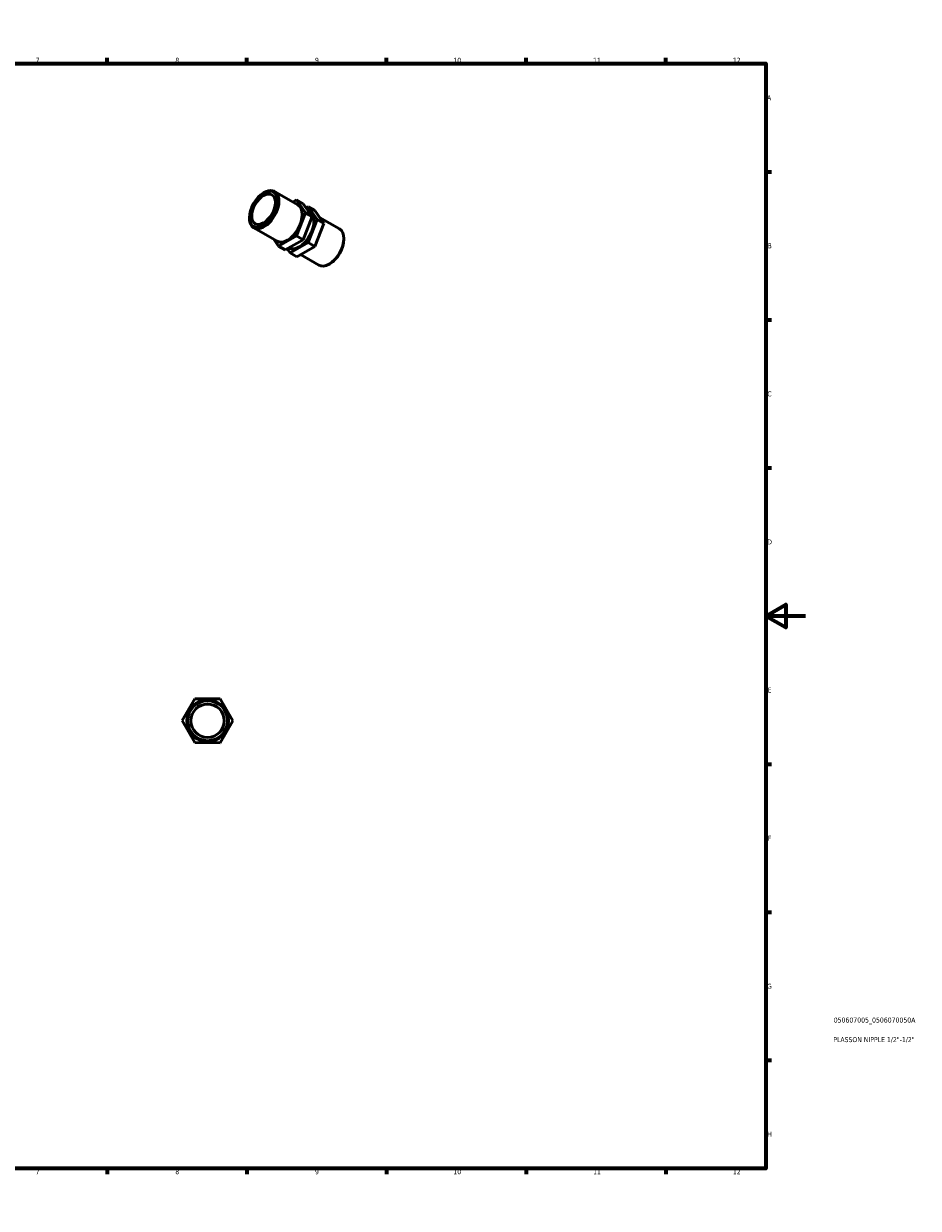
# Model space of a CAD drawing. Header units: millimetres. Extents: x 0 to 898, y 0 to 594.
# Tile 3 of 3: x 449 to 898, y 0 to 594. Entities that reach past the tile are written whole.
import ezdxf

# ---------------------------------------------------------------- set-up
doc = ezdxf.new("R2010")
doc.units = ezdxf.units.MM
for name, color, linetype, lineweight in [('Border (ISO)', 7, 'Continuous', 70), ('Title (ISO)', 7, 'Continuous', 50), ('Visible (ISO)', 7, 'Continuous', 50)]:
    doc.layers.add(name, color=color, linetype=linetype, lineweight=lineweight)
doc.styles.add('Note Text (ISO)', font='tahoma.ttf')

# ---------------------------------------------------------------- blocks, each defined once
blk = doc.blocks.new('Borders Default Border')
at = {"layer": 'Border (ISO)'}
for p, q in [((70.08, 574), (70.08, 576.9)), ((140.17, 574), (140.17, 576.9)), ((210.25, 574), (210.25, 576.9)), ((280.33, 574), (280.33, 576.9)), ((350.42, 574), (350.42, 576.9)), ((490.58, 574), (490.58, 576.9)), ((560.67, 574), (560.67, 576.9)), ((630.75, 574), (630.75, 576.9)), ((700.83, 574), (700.83, 576.9)), ((770.92, 574), (770.92, 576.9)), ((20, 519.75), (17.1, 519.75)), ((821, 519.75), (823.9, 519.75)), ((20, 445.5), (17.1, 445.5)), ((821, 445.5), (823.9, 445.5)), ((20, 371.25), (17.1, 371.25)), ((821, 371.25), (823.9, 371.25)), ((20, 222.75), (17.1, 222.75)), ((821, 222.75), (823.9, 222.75)), ((20, 148.5), (17.1, 148.5)), ((821, 148.5), (823.9, 148.5)), ((20, 74.25), (17.1, 74.25)), ((821, 74.25), (823.9, 74.25)), ((70.08, 20), (70.08, 17.1)), ((140.17, 20), (140.17, 17.1)), ((210.25, 20), (210.25, 17.1)), ((280.33, 20), (280.33, 17.1)), ((350.42, 20), (350.42, 17.1)), ((490.58, 20), (490.58, 17.1)), ((560.67, 20), (560.67, 17.1)), ((630.75, 20), (630.75, 17.1)), ((700.83, 20), (700.83, 17.1)), ((770.92, 20), (770.92, 17.1))]:
    blk.add_line(p, q, dxfattribs=at)
at = {"layer": 'Border (ISO)', "flags": 128}
for points in [[(420.5, 594), (420.5, 574), (414.73, 584), (426.27, 584), (420.5, 574)], [(20, 20), (20, 574), (821, 574), (821, 20), (20, 20)], [(0, 297), (20, 297), (10, 302.77), (10, 291.23), (20, 297)], [(841, 297), (821, 297), (831, 302.77), (831, 291.23), (821, 297)], [(420.5, 0), (420.5, 20), (414.73, 10), (426.27, 10), (420.5, 20)]]:
    blk.add_lwpolyline(points, dxfattribs=at)
at = {"layer": 'Border (ISO)', "color": 232, "true_color": 0xca0064, "char_height": 2.5, "attachment_point": 7, "style": 'Note Text (ISO)'}
for s, insert in [('1', (34.48, 574.4)), ('2', (104.37, 574.4)), ('3', (174.43, 574.35)), ('4', (244.42, 574.4)), ('5', (314.64, 574.35)), ('6', (384.66, 574.35)), ('7', (454.77, 574.4)), ('8', (524.81, 574.34)), ('9', (594.88, 574.35)), ('10', (664.29, 574.35)), ('11', (734.37, 574.4)), ('12', (804.46, 574.4)), ('A', (17.29, 555.62)), ('A', (821.59, 555.62)), ('B', (17.59, 481.37)), ('B', (821.89, 481.37)), ('C', (17.43, 407.08)), ('C', (821.73, 407.08)), ('D', (17.43, 332.88)), ('D', (821.73, 332.88)), ('E', (17.64, 258.63)), ('E', (821.94, 258.63)), ('F', (17.7, 184.38)), ('F', (822, 184.38)), ('G', (17.31, 110.08)), ('G', (821.61, 110.08)), ('H', (17.44, 35.88)), ('H', (821.74, 35.88)), ('1', (34.48, 17.1)), ('2', (104.37, 17.1)), ('3', (174.43, 17.05)), ('4', (244.42, 17.1)), ('5', (314.64, 17.05)), ('6', (384.66, 17.05)), ('7', (454.77, 17.1)), ('8', (524.81, 17.04)), ('9', (594.88, 17.05)), ('10', (664.29, 17.05)), ('11', (734.37, 17.1)), ('12', (804.46, 17.1))]:
    blk.add_mtext(s, dxfattribs=dict(at, insert=insert))
blk = doc.blocks.new('Title Blocks ISO')
at = {"layer": 'Title (ISO)', "color": 232, "true_color": 0xca0064, "style": 'Note Text (ISO)'}
for tag, p in [('PART_NUMBER_001', (34.08, 73.14)), ('DESCRIPTION_001', (33.84, 63.34))]:
    blk.add_attdef(tag, p, '', height=2.5, dxfattribs=at)

msp = doc.modelspace()

# ---------------------------------------------------------------- linework, layer by layer
at = {"layer": 'Visible (ISO)'}
for p, q in [((569.033, 509.125), (569.364, 509.317)), ((574.621, 509.848), (586.309, 503.117)), ((585.594, 505.614), (583.778, 504.574)), ((585.594, 505.614), (588.918, 503.7)), ((590.062, 499.179), (585.594, 505.614)), ((585.549, 487.602), (590.062, 499.179)), ((588.918, 503.7), (593.386, 497.265)), ((590.062, 499.179), (593.386, 497.265)), ((590.37, 501.608), (591.463, 502.234)), ((591.33, 500.225), (592.178, 499.737)), ((591.463, 502.234), (595.931, 495.799)), ((594.787, 500.32), (591.463, 502.234)), ((599.255, 493.885), (594.787, 500.32)), ((561.984, 496.884), (561.984, 496.502)), ((593.386, 497.265), (588.872, 485.688)), ((595.931, 495.799), (591.418, 484.222)), ((594.741, 482.308), (599.255, 493.885)), ((599.255, 493.885), (595.931, 495.799)), ((597.199, 496.846), (607.19, 491.092)), ((564.164, 491.688), (575.852, 484.957)), ((576.567, 482.46), (585.549, 487.602)), ((585.549, 487.602), (588.872, 485.688)), ((574.155, 485.935), (576.567, 482.46)), ((576.567, 482.46), (579.891, 480.546)), ((588.872, 485.688), (579.891, 480.546)), ((582.436, 479.08), (580.984, 481.172)), ((581.707, 481.586), (581.721, 481.578)), ((591.418, 484.222), (582.436, 479.08)), ((585.76, 477.167), (594.741, 482.308)), ((594.741, 482.308), (591.418, 484.222)), ((609.37, 485.896), (609.37, 486.279)), ((585.76, 477.167), (582.436, 479.08)), ((587.576, 478.206), (596.733, 472.933)), ((602.321, 473.655), (601.99, 473.463)), ((534.673, 255.501), (528.29, 244.52)), ((547.374, 255.464), (534.673, 255.501)), ((553.693, 244.445), (547.374, 255.464)), ((528.29, 244.52), (534.608, 233.501)), ((547.31, 233.464), (553.693, 244.445)), ((534.608, 233.501), (547.31, 233.464))]:
    msp.add_line(p, q, dxfattribs=at)
for radius in [10.477, 10.008, 8.382]:
    msp.add_circle((540.991, 244.482), radius, dxfattribs=at)
for major_axis in [(4.994, 8.672), (4.183, 7.264)]:
    msp.add_ellipse((569.06, 500.959), major_axis=major_axis, ratio=0.5780931, dxfattribs=at)
for centre, major_axis, start_param, end_param in [((569.392, 500.768), (-5.229, -9.08), 5.4958534, 10.2121098), ((581.081, 494.037), (5.229, 9.08), 3.1415927, 6.2831853), ((586.95, 490.657), (5.229, 9.08), 3.1415927, 6.2831853), ((601.962, 482.013), (5.229, 9.08), 3.1415927, 6.2831853), ((602.294, 481.821), (4.994, 8.672), 3.9289245, 5.4958534)]:
    msp.add_ellipse(centre, major_axis=major_axis, ratio=0.5780931, start_param=start_param, end_param=end_param, dxfattribs=at)

# ---------------------------------------------------------------- block references
msp.add_blockref('Borders Default Border', (0, 0))
msp.add_blockref('Title Blocks ISO', (821, 20)).add_auto_attribs({'PART_NUMBER_001': '050607005_0506070050A', 'DESCRIPTION_001': 'PLASSON NIPPLE 1/2"-1/2"'})

doc.saveas('drawing.dxf')
